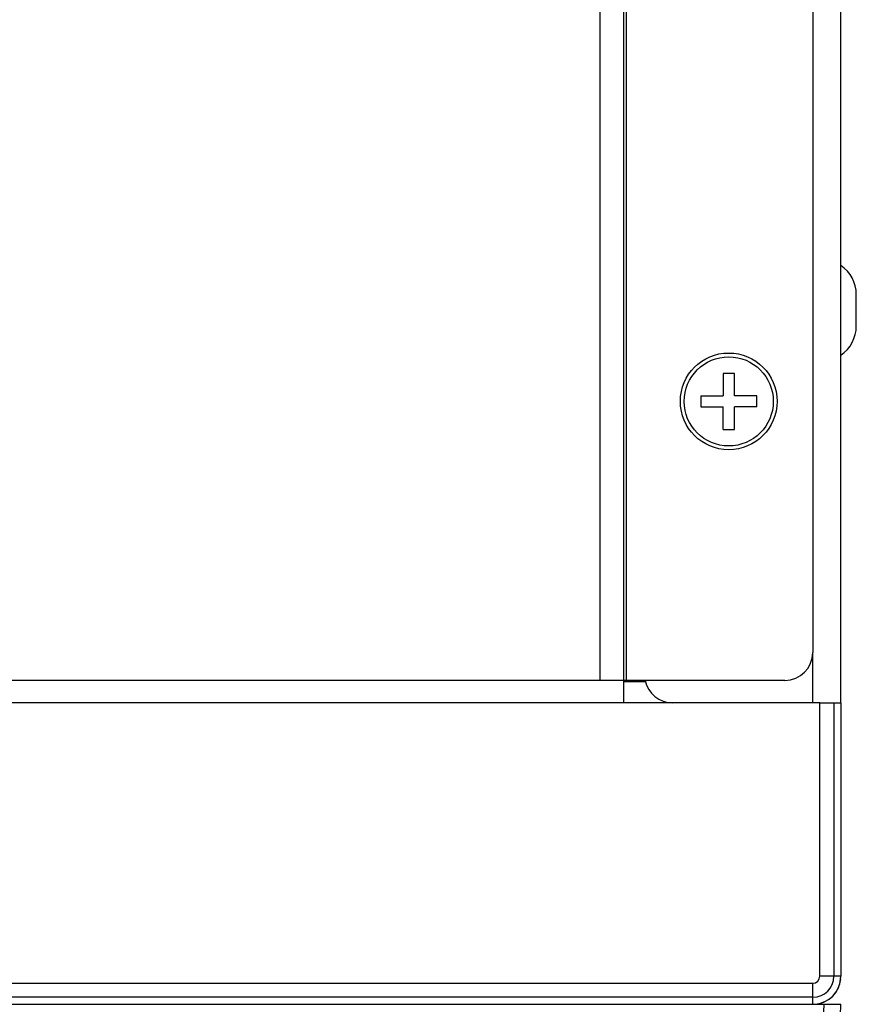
# Model space of a CAD drawing. Header units: millimetres. Extents: x -531 to 1423, y -716 to 1118.
# Tile 11 of 112: x 301 to 360, y -678 to -608. Entities that reach past the tile are written whole.
import ezdxf

# ---------------------------------------------------------------- set-up
doc = ezdxf.new("R2010")
doc.units = ezdxf.units.MM
doc.header["$LTSCALE"] = 23.1
doc.layers.get('0').update_dxf_attribs({"linetype": 'CONTINUOUS'})

msp = doc.modelspace()

# ---------------------------------------------------------------- linework, layer by layer
at = {"color": 7}
for p, q in [((343.646, -501.236), (343.646, -656.236)), ((343.846, -654.636), (343.846, -501.236)), ((359.146, -656.236), (359.146, -501.236)), ((341.946, -502.936), (341.946, -654.636)), ((357.146, -503.236), (357.146, -652.636)), ((360.246, -629.365), (360.246, -627.108)), ((351.546, -632.736), (350.746, -632.736)), ((350.746, -632.736), (350.746, -634.336)), ((351.546, -634.336), (351.546, -632.736)), ((349.146, -634.336), (350.746, -634.336)), ((349.146, -634.336), (349.146, -635.136)), ((353.146, -634.336), (351.546, -634.336)), ((353.146, -635.136), (353.146, -634.336)), ((349.146, -635.136), (350.746, -635.136)), ((350.746, -636.736), (350.746, -635.136)), ((353.146, -635.136), (351.546, -635.136)), ((351.546, -636.736), (351.546, -635.136)), ((350.746, -636.736), (351.546, -636.736)), ((357.146, -656.236), (357.146, -652.636)), ((341.946, -654.636), (-8.354, -654.636)), ((355.146, -654.636), (341.946, -654.636)), ((345.21, -654.736), (343.646, -654.736)), ((343.646, -656.236), (-10.354, -656.236)), ((357.646, -656.236), (343.646, -656.236)), ((357.646, -656.236), (359.146, -656.236)), ((357.646, -675.736), (357.646, -656.236)), ((358.646, -656.236), (358.646, -675.736)), ((359.146, -656.236), (359.146, -675.736)), ((359.146, -675.736), (357.646, -675.736)), ((243.146, -676.236), (357.146, -676.236)), ((357.146, -677.736), (357.146, -676.236)), ((357.146, -677.236), (243.146, -677.236)), ((243.372, -677.736), (359.146, -677.736)), ((357.201, -699.036), (357.945, -677.736)), ((358.4, -699.078), (359.146, -677.736))]:
    msp.add_line(p, q, dxfattribs=at)
for radius in [3.45, 3.18]:
    msp.add_circle((351.146, -634.736), radius, dxfattribs=at)
for centre, radius, start, end in [((357.746, -627.108), 2.5, 0, 55.9442), ((357.746, -629.365), 2.5, 304.0558, 360), ((355.146, -652.636), 2, 270, 360), ((347.146, -654.236), 2, 191.54251, 270), ((357.146, -675.736), 2, 270, 360), ((357.146, -675.736), 1.5, 270, 360), ((357.146, -675.736), 0.5, 270, 360), ((357.146, -675.736), 2, 275.37317, 354.62682)]:
    msp.add_arc(centre, radius, start, end, dxfattribs=at)

doc.saveas('drawing.dxf')
